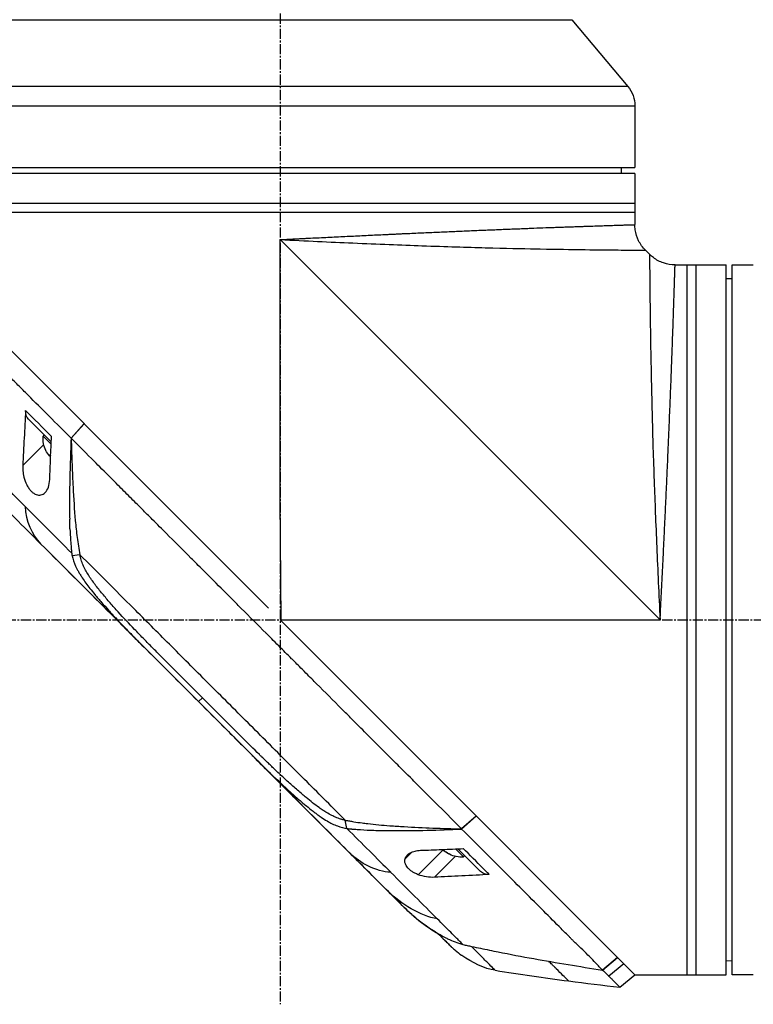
# Model space of a CAD drawing. Header units: millimetres. Extents: x 0 to 5219, y 0 to 2970.
# Tile 57 of 229: x 270 to 392, y 1487 to 1650. Entities that reach past the tile are written whole.
import ezdxf

# ---------------------------------------------------------------- set-up
doc = ezdxf.new("R2010")
doc.units = ezdxf.units.MM
doc.header["$LTSCALE"] = 0.2
doc.linetypes.add('CENTER2', pattern=[1.125, 0.75, -0.125, 0.125, -0.125])
doc.layers.add('02_Center Line', color=1, linetype='CENTER2')

# ---------------------------------------------------------------- blocks, each defined once
blk = doc.blocks.new('Blk$A2R2-4W24V')
for p, q in [((-87.61, 909.46), (-96.93, 898.35)), ((9.41, 909.46), (-87.61, 909.46)), ((-96.93, 898.35), (18.73, 898.35)), ((19.9, 895.14), (-98.1, 895.14)), ((-98.1, 895.14), (-98.1, 884.9)), ((19.9, 884.9), (-98.1, 884.9)), ((-98.1, 883.9), (-98.1, 875.39)), ((-98.1, 883.9), (19.9, 883.9)), ((-95.8, 884.9), (-95.81, 883.9)), ((-98.1, 878.9), (19.9, 878.9)), ((-98.1, 877.4), (19.9, 877.4)), ((-102.3, 809.7), (-39.1, 872.9)), ((-42.18, 872.75), (-42.18, 872.75)), ((-40.6, 872.83), (-40.6, 872.83)), ((-39.1, 829.7), (-39.1, 872.9)), ((-100.54, 870.46), (-99.86, 871.14)), ((-114.3, 868.7), (-117.3, 868.7)), ((-114.3, 750.7), (-114.3, 868.7)), ((-113.3, 750.7), (-113.3, 868.7)), ((-104.79, 868.7), (-113.3, 868.7)), ((-108.3, 750.7), (-108.3, 868.7)), ((-106.8, 750.7), (-106.8, 868.7)), ((-114.3, 866.4), (-113.3, 866.41)), ((-6.48, 842.32), (17.03, 865.83)), ((-1.02, 839.29), (2.74, 843.06)), ((-0.65, 843.57), (-0.65, 843.57)), ((-0.34, 843.89), (-0.34, 843.89)), ((-37.14, 811.66), (-6.5, 842.3)), ((-6.48, 842.32), (-6.5, 842.3)), ((-4.35, 839.89), (-6.5, 842.3)), ((-6.48, 842.32), (-4.33, 839.9)), ((-4.35, 839.89), (-4.33, 839.9)), ((-1.06, 840.19), (-1.06, 840.19)), ((-1.01, 838.89), (0.32, 840.21)), ((0.11, 840.42), (0.32, 840.21)), ((0.22, 838.83), (3.71, 835.34)), ((-0.93, 837.03), (-0.78, 836.88)), ((-0.93, 837.03), (-0.78, 836.89)), ((-0.88, 837.1), (-0.72, 836.95)), ((-0.72, 836.95), (-0.72, 836.95)), ((-8.81, 835.43), (-8.81, 835.43)), ((-39.28, 809.53), (-39.1, 829.7)), ((-1.56, 820.07), (-25.52, 796.11)), ((-5.8, 820.52), (-4.51, 820.32)), ((-9.29, 814.33), (-9.29, 814.33)), ((-10.82, 812.52), (-10.82, 812.52)), ((-39.27, 809.7), (-102.3, 809.7)), ((-61.77, 787.03), (-39.28, 809.52)), ((-39.28, 809.52), (-39.1, 809.7)), ((-39.28, 809.53), (-39.1, 809.7)), ((-39.28, 809.52), (-39.28, 809.53)), ((-12.33, 809.3), (-11.86, 809.77)), ((-15.93, 807.03), (-15.93, 807.03)), ((-25.52, 796.11), (-59.72, 761.9)), ((-26.18, 796.74), (-25.52, 796.11)), ((-25.52, 796.11), (-25.52, 796.11)), ((-32.68, 790.24), (-32.62, 790.3)), ((-69.09, 779.71), (-61.77, 787.03)), ((-88.51, 760.29), (-69.09, 779.71)), ((-69.29, 774.92), (-71.72, 777.08)), ((-71.71, 777.09), (-69.28, 774.94)), ((-50.21, 775.02), (-49.93, 776.39)), ((-69.29, 774.92), (-69.28, 774.94)), ((-68.59, 775.64), (-68.59, 775.64)), ((-72.45, 767.87), (-68.68, 771.63)), ((-69.61, 770.28), (-68.27, 771.62)), ((-66.36, 771.33), (-66.35, 771.32)), ((-66.27, 771.54), (-62.07, 767.34)), ((-60.99, 771.09), (-59.88, 769.98)), ((-69.82, 770.49), (-69.61, 770.28)), ((-68.23, 770.38), (-64.75, 766.9)), ((-59.72, 761.9), (-59.72, 761.9)), ((-95.22, 753.58), (-88.51, 760.29)), ((-60.98, 760.7), (-61.01, 760.72)), ((-89.53, 754.73), (-89.53, 754.73)), ((-67.38, 755.53), (-67.38, 755.53)), ((-114.3, 753), (-113.3, 752.99)), ((-96.61, 752.19), (-95.23, 753.57)), ((-95.22, 753.58), (-95.23, 753.57)), ((-92.72, 751.49), (-95.23, 753.57)), ((-95.22, 753.58), (-92.71, 751.48)), ((-98.1, 750.7), (-96.62, 752.18)), ((-96.27, 752.53), (-93.78, 750.46)), ((-92.72, 751.49), (-92.72, 751.49)), ((-117.3, 750.7), (-114.3, 750.7)), ((-98.1, 750.7), (-113.3, 750.7)), ((-95.61, 748.63), (-98.1, 750.7))]:
    blk.add_line(p, q)
for centre, radius, start, end in [((-93.1, 895.14), 5, 140, 180), ((-4.18, 839.84), 4.52, 333.8415, 4.7607), ((-69.24, 774.78), 4.52, 265.2393, 296.1075)]:
    blk.add_arc(centre, radius, start, end)
for centre, major_axis, ratio, start_param, end_param in [((0.61, 845.18), (2.13, -2.12), 0.723632, 6.280692, 6.957578), ((-4.06, 839.96), (3.03, -3.03), 0.992631, 0.034611, 0.084786), ((-4.07, 839.95), (3.03, -3.03), 0.993432, 0.036966, 0.084786), ((-3.93, 840.09), (3.19, -3.19), 0.121179, 6.044805, 6.202632), ((-3.93, 840.09), (3.19, -3.19), 0.121179, 0.080554, 0.3277), ((-3.93, 840.09), (3.19, -3.19), 0.114426, 0.080554, 0.3277), ((-4.21, 839.81), (3.19, -3.19), 0.993432, 0.080554, 0.099166), ((-4.21, 839.81), (3.19, -3.19), 0.992631, 0.080554, 0.081105), ((-3.93, 840.09), (3.19, -3.19), 0.114426, 6.202081, 6.202632), ((-4.15, 839.87), (3.19, -3.19), 0.992631, 0.080554, 0.3277), ((-4.15, 839.87), (3.19, -3.19), 0.993432, 0.080554, 0.3277), ((-3.16, 840.86), (3.03, -3.03), 0.114426, 6.282033, 6.367971), ((-3.16, 840.85), (3.03, -3.03), 0.121179, 6.279895, 6.284337), ((-3.16, 840.85), (3.03, -3.03), 0.121179, 0.041364, 0.084786), ((-36.42, 788.81), (62.35, 62.35), 0.000017, 5.251204, 5.40296), ((-35.09, 811.38), (-2.1, 2.14), 0.047046, 2.123062, 2.123097), ((-35.33, 786.29), (62.93, 62.93), 0.000051, 1.192389, 1.260494), ((-16, 805.61), (62.48, 62.48), 0.000096, 1.878262, 1.948843), ((-20.21, 805), (60.21, 60.19), 0.000118, 2.092388, 2.238245), ((-69.27, 774.75), (3.19, -3.19), 0.990844, 5.966202, 6.202632), ((-69.2, 774.82), (3.19, -3.19), 0.990844, 5.955485, 6.202632), ((-69.49, 774.53), (3.19, -3.19), 0.135011, 0.080554, 0.240547), ((-70.25, 773.77), (3.03, -3.03), 0.135011, 6.237013, 6.367971), ((-74.57, 770), (2.12, -2.13), 0.723628, 5.609776, 6.285676), ((222.52, 1044.18), (290.94, 290.97), 0.00001, 3.386632, 3.42138), ((-73.95, 781.13), (10.42, 25.63), 0.82656, 4.179952, 4.245343)]:
    blk.add_ellipse(centre, major_axis=major_axis, ratio=ratio, start_param=start_param, end_param=end_param)
for points, knots in [([(-99.86, 871.14), (-99.4, 871.6), (-99.01, 872.14), (-98.44, 873.29), (-98.25, 873.92), (-98.12, 874.83), (-98.1, 875.11), (-98.1, 875.39)], [0, 0, 0, 0, 0.1945418, 0.1945418, 0.385603, 0.385603, 0.4694914, 0.4694914, 0.4694914, 0.4694914]), ([(-39.1, 872.9), (-39.11, 872.9), (-39.14, 872.9), (-39.21, 872.91), (-39.31, 872.91), (-39.46, 872.92), (-39.65, 872.93), (-39.89, 872.94), (-40.19, 872.95), (-40.68, 872.98), (-41.28, 873.01), (-42.01, 873.04), (-42.73, 873.08), (-43.69, 873.13), (-44.89, 873.19), (-46.32, 873.26), (-47.75, 873.33), (-49.17, 873.4), (-51.06, 873.49), (-52.94, 873.58), (-54.8, 873.67), (-55.96, 873.72), (-56.88, 873.77), (-57.57, 873.8), (-58.26, 873.83), (-58.95, 873.87), (-59.64, 873.9), (-60.55, 873.94), (-61.67, 873.99), (-63, 874.05), (-64.75, 874.13), (-66.9, 874.22), (-68.98, 874.31), (-70.62, 874.38), (-71.83, 874.44), (-73.02, 874.49), (-74.2, 874.53), (-75.17, 874.57), (-75.93, 874.6), (-76.69, 874.63), (-77.62, 874.67), (-78.7, 874.71), (-79.76, 874.75), (-81.14, 874.81), (-82.8, 874.87), (-84.37, 874.93), (-85.57, 874.97), (-86.45, 875), (-87.3, 875.03), (-88.12, 875.06), (-88.78, 875.08), (-89.3, 875.1), (-89.81, 875.12), (-90.42, 875.14), (-91.35, 875.17), (-92.44, 875.21), (-93.61, 875.24), (-94.65, 875.28), (-95.41, 875.3), (-95.95, 875.32), (-96.26, 875.33), (-96.49, 875.34), (-96.65, 875.34), (-96.81, 875.35), (-97.01, 875.35), (-97.23, 875.36), (-97.54, 875.37), (-97.78, 875.38), (-97.94, 875.38), (-98.03, 875.38), (-98.08, 875.38), (-98.1, 875.39), (-98.1, 875.39), (-98.1, 875.39), (-98.1, 875.39)], [-0.0000644, -0.0000644, -0.0000644, -0.0000644, -0.0000148, 0.0000348, 0.000134, 0.0003324, 0.0005308, 0.0007292, 0.001126, 0.0015228, 0.0023163, 0.0031099, 0.0039035, 0.0046971, 0.0062842, 0.0078714, 0.0094585, 0.0110457, 0.0126328, 0.0158071, 0.0173942, 0.0189814, 0.019775, 0.0205685, 0.0213621, 0.0221557, 0.0229493, 0.0237428, 0.02533, 0.0269171, 0.0285043, 0.0316786, 0.0348529, 0.03644, 0.0380272, 0.0396143, 0.0412015, 0.0427886, 0.0435822, 0.0443758, 0.0459629, 0.04755, 0.0491372, 0.0507243, 0.0538986, 0.0570729, 0.0586601, 0.0602472, 0.0618344, 0.0634215, 0.0650087, 0.0658022, 0.0665958, 0.068183, 0.0697701, 0.0729444, 0.0761187, 0.079293, 0.0824673, 0.0840544, 0.0856416, 0.0864352, 0.0872287, 0.0880223, 0.0888159, 0.090403, 0.0919902, 0.0951645, 0.0967516, 0.0983388, 0.0999259, 0.1007195, 0.1015131, 0.1015159, 0.1015159, 0.1015159, 0.1015159]), ([(-39.1, 872.9), (-43.37, 872.69), (-47.41, 872.51), (-51.17, 872.34), (-55.38, 872.16), (-59.23, 872.01), (-62.69, 871.89), (-66.71, 871.74), (-70.2, 871.64), (-73.22, 871.56), (-76.57, 871.47), (-79.33, 871.41), (-81.61, 871.37), (-81.87, 871.37), (-82.12, 871.36), (-82.36, 871.36), (-85.21, 871.3), (-87.47, 871.27), (-89.29, 871.25), (-89.47, 871.25), (-89.64, 871.24), (-89.82, 871.24), (-92.04, 871.21), (-93.74, 871.19), (-95.06, 871.18), (-95.15, 871.18), (-95.24, 871.18), (-95.33, 871.18), (-95.99, 871.17), (-96.59, 871.17), (-97.13, 871.16), (-97.48, 871.16), (-98.07, 871.16), (-98.64, 871.15), (-98.67, 871.15), (-98.69, 871.15), (-98.72, 871.15), (-99.19, 871.15), (-99.42, 871.15), (-99.55, 871.14), (-99.77, 871.14), (-99.86, 871.14), (-99.86, 871.14), (-99.86, 871.14), (-99.86, 871.14), (-99.86, 871.14)], [0, 0, 0, 0, 0.0513847, 0.0513847, 0.0513847, 0.1089687, 0.1089687, 0.1089687, 0.1757473, 0.1757473, 0.1757473, 0.25, 0.25, 0.25, 0.2549863, 0.2549863, 0.2549863, 0.3125, 0.3125, 0.3125, 0.3170092, 0.3170092, 0.3170092, 0.375, 0.375, 0.375, 0.3786541, 0.3786541, 0.3786541, 0.40625, 0.40625, 0.40625, 0.4375, 0.4375, 0.4375, 0.4390424, 0.4390424, 0.4390424, 0.46875, 0.46875, 0.46875, 0.5, 0.5, 0.5, 0.5000148, 0.5000148, 0.5000148, 0.5000148]), ([(-104.79, 868.7), (-104.14, 868.7), (-103.48, 868.81), (-102.26, 869.22), (-101.68, 869.52), (-100.95, 870.08), (-100.74, 870.26), (-100.54, 870.46)], [0, 0, 0, 0, 0.1945418, 0.1945418, 0.385603, 0.385603, 0.4694914, 0.4694914, 0.4694914, 0.4694914]), ([(-100.54, 870.46), (-100.54, 870.46), (-100.54, 870.37), (-100.54, 870.16), (-100.55, 870.02), (-100.55, 869.79), (-100.55, 869.32), (-100.55, 869.3), (-100.55, 869.28), (-100.55, 869.27), (-100.56, 868.69), (-100.56, 868.1), (-100.56, 867.79), (-100.57, 867.23), (-100.57, 866.61), (-100.58, 865.93), (-100.58, 865.87), (-100.58, 865.81), (-100.58, 865.76), (-100.59, 864.42), (-100.61, 862.68), (-100.64, 860.42), (-100.64, 860.3), (-100.64, 860.18), (-100.65, 860.06), (-100.67, 858.22), (-100.7, 855.9), (-100.76, 852.96), (-100.76, 852.8), (-100.76, 852.63), (-100.77, 852.46), (-100.81, 850.15), (-100.87, 847.32), (-100.96, 843.82), (-101.03, 840.82), (-101.14, 837.32), (-101.28, 833.3), (-101.29, 833.1), (-101.3, 832.91), (-101.3, 832.71), (-101.42, 829.37), (-101.57, 825.72), (-101.74, 821.77), (-101.9, 817.99), (-102.09, 813.94), (-102.3, 809.7)], [0.5000431, 0.5000431, 0.5000431, 0.5000431, 0.53125, 0.53125, 0.53125, 0.5614637, 0.5614637, 0.5614637, 0.5625, 0.5625, 0.5625, 0.59375, 0.59375, 0.59375, 0.6225557, 0.6225557, 0.6225557, 0.625, 0.625, 0.625, 0.6844623, 0.6844623, 0.6844623, 0.6875, 0.6875, 0.6875, 0.7466289, 0.7466289, 0.7466289, 0.75, 0.75, 0.75, 0.8157706, 0.8157706, 0.8157706, 0.8722986, 0.8722986, 0.8722986, 0.875, 0.875, 0.875, 0.9388377, 0.9388377, 0.9388377, 1, 1, 1, 1]), ([(-117.3, 868.7), (-117.36, 868.7), (-117.41, 868.7), (-117.47, 868.7), (-117.52, 868.7), (-117.57, 868.7), (-117.61, 868.7), (-117.66, 868.7), (-117.69, 868.7), (-117.72, 868.7), (-117.75, 868.7), (-117.78, 868.7), (-117.79, 868.7), (-117.8, 868.7), (-117.8, 868.7), (-117.8, 868.7), (-117.8, 868.7), (-117.8, 868.7), (-117.8, 868.7)], [0, 0, 0, 0, 0.1074676, 0.1074676, 0.1074676, 0.2149351, 0.2149351, 0.2149351, 0.3224051, 0.3224051, 0.3224051, 0.4298767, 0.4298767, 0.4298767, 0.5, 0.5, 0.5, 0.5001155, 0.5001155, 0.5001155, 0.5001155]), ([(-102.3, 809.7), (-102.31, 809.82), (-102.31, 809.94), (-102.32, 810.06), (-102.32, 810.19), (-102.33, 810.31), (-102.34, 810.43), (-102.35, 810.67), (-102.36, 810.91), (-102.37, 811.16), (-102.39, 811.64), (-102.42, 812.12), (-102.44, 812.61), (-102.47, 813.09), (-102.49, 813.57), (-102.51, 814.05), (-102.54, 814.53), (-102.56, 815.01), (-102.59, 815.49), (-102.63, 816.45), (-102.68, 817.4), (-102.73, 818.35), (-102.78, 819.3), (-102.82, 820.24), (-102.87, 821.19), (-102.91, 822.13), (-102.96, 823.06), (-103, 824), (-103.05, 824.93), (-103.09, 825.86), (-103.14, 826.79), (-103.16, 827.25), (-103.18, 827.71), (-103.2, 828.17), (-103.22, 828.63), (-103.24, 829.09), (-103.27, 829.55), (-103.31, 830.47), (-103.35, 831.37), (-103.39, 832.26), (-103.43, 833.16), (-103.47, 834.04), (-103.51, 834.91), (-103.55, 835.78), (-103.59, 836.64), (-103.62, 837.48), (-103.66, 838.33), (-103.7, 839.16), (-103.73, 839.99), (-103.77, 840.81), (-103.8, 841.63), (-103.84, 842.43), (-103.87, 843.23), (-103.9, 844.02), (-103.93, 844.8), (-103.95, 845.19), (-103.96, 845.57), (-103.98, 845.95), (-104, 846.34), (-104.01, 846.72), (-104.03, 847.09), (-104.06, 847.85), (-104.08, 848.58), (-104.11, 849.3), (-104.14, 850.01), (-104.17, 850.71), (-104.19, 851.39), (-104.22, 852.07), (-104.24, 852.74), (-104.27, 853.38), (-104.29, 854.03), (-104.31, 854.65), (-104.34, 855.26), (-104.36, 855.88), (-104.38, 856.47), (-104.4, 857.04), (-104.42, 857.62), (-104.44, 858.18), (-104.46, 858.72), (-104.47, 858.99), (-104.48, 859.25), (-104.49, 859.51), (-104.5, 859.77), (-104.5, 860.03), (-104.51, 860.28), (-104.53, 860.78), (-104.55, 861.26), (-104.56, 861.71), (-104.58, 862.17), (-104.59, 862.6), (-104.6, 863.01), (-104.62, 863.43), (-104.63, 863.82), (-104.64, 864.18), (-104.65, 864.55), (-104.67, 864.9), (-104.68, 865.22), (-104.69, 865.55), (-104.7, 865.85), (-104.71, 866.13), (-104.71, 866.42), (-104.72, 866.68), (-104.73, 866.91), (-104.74, 867.15), (-104.74, 867.36), (-104.75, 867.56), (-104.76, 867.75), (-104.76, 867.91), (-104.77, 868.06), (-104.77, 868.2), (-104.77, 868.32), (-104.78, 868.41), (-104.78, 868.51), (-104.78, 868.58), (-104.78, 868.63), (-104.78, 868.65), (-104.78, 868.67), (-104.78, 868.68), (-104.79, 868.69), (-104.79, 868.7), (-104.79, 868.7), (-104.79, 868.7), (-104.79, 868.7), (-104.79, 868.7)], [-0.00006369, -0.00006369, -0.00006369, -0.00006369, 0.00029651, 0.00029651, 0.00029651, 0.00065671, 0.00065671, 0.00065671, 0.00137712, 0.00137712, 0.00137712, 0.00281792, 0.00281792, 0.00281792, 0.00425873, 0.00425873, 0.00425873, 0.00569954, 0.00569954, 0.00569954, 0.00858115, 0.00858115, 0.00858115, 0.01146277, 0.01146277, 0.01146277, 0.01434438, 0.01434438, 0.01434438, 0.017226, 0.017226, 0.017226, 0.0186668, 0.0186668, 0.0186668, 0.02010761, 0.02010761, 0.02010761, 0.02298922, 0.02298922, 0.02298922, 0.02587084, 0.02587084, 0.02587084, 0.02875245, 0.02875245, 0.02875245, 0.03163407, 0.03163407, 0.03163407, 0.03451568, 0.03451568, 0.03451568, 0.0373973, 0.0373973, 0.0373973, 0.0388381, 0.0388381, 0.0388381, 0.04027891, 0.04027891, 0.04027891, 0.04316053, 0.04316053, 0.04316053, 0.04604214, 0.04604214, 0.04604214, 0.04892569, 0.04892569, 0.04892569, 0.05180537, 0.05180537, 0.05180537, 0.05468698, 0.05468698, 0.05468698, 0.0575686, 0.0575686, 0.0575686, 0.0590094, 0.0590094, 0.0590094, 0.06045021, 0.06045021, 0.06045021, 0.06333183, 0.06333183, 0.06333183, 0.06621344, 0.06621344, 0.06621344, 0.06909505, 0.06909505, 0.06909505, 0.07197667, 0.07197667, 0.07197667, 0.07485819, 0.07485819, 0.07485819, 0.0777399, 0.0777399, 0.0777399, 0.08062151, 0.08062151, 0.08062151, 0.08350313, 0.08350313, 0.08350313, 0.08638474, 0.08638474, 0.08638474, 0.08926636, 0.08926636, 0.08926636, 0.09070485, 0.09070485, 0.09070485, 0.09214797, 0.09214797, 0.09214797, 0.09214861, 0.09214861, 0.09214861, 0.09214861]), ([(-4.33, 839.9), (-1.86, 842.36), (0.53, 844.75), (2.82, 847.04), (3.39, 847.61), (3.95, 848.18), (4.51, 848.73), (5.07, 849.29), (5.62, 849.84), (6.17, 850.38), (6.44, 850.65), (6.71, 850.92), (6.97, 851.19), (7.24, 851.45), (7.51, 851.71), (7.77, 851.98), (8.04, 852.24), (8.3, 852.5), (8.55, 852.76), (8.81, 853.02), (9.06, 853.28), (9.32, 853.53), (9.82, 854.04), (10.33, 854.53), (10.82, 855.02), (11.3, 855.5), (11.78, 855.98), (12.25, 856.44), (12.71, 856.91), (13.17, 857.36), (13.61, 857.8), (14.05, 858.24), (14.48, 858.67), (14.89, 859.08), (15.72, 859.91), (16.49, 860.69), (17.2, 861.39), (17.91, 862.1), (18.55, 862.76), (19.12, 863.33)], [0, 0, 0, 0, 0.25, 0.25, 0.25, 0.3125, 0.3125, 0.3125, 0.375, 0.375, 0.375, 0.40625, 0.40625, 0.40625, 0.4375, 0.4375, 0.4375, 0.46875, 0.46875, 0.46875, 0.5, 0.5, 0.5, 0.5625, 0.5625, 0.5625, 0.625, 0.625, 0.625, 0.6875, 0.6875, 0.6875, 0.75, 0.75, 0.75, 0.875, 0.875, 0.875, 1, 1, 1, 1]), ([(3.24, 844.49), (3.32, 842.97), (3.4, 841.44), (3.56, 838.37), (3.64, 836.85), (3.71, 835.34)], [0.000001, 0.000001, 0.000001, 0.000001, 0.550472, 0.550472, 1.110624, 1.110624, 1.110624, 1.110624]), ([(-69.28, 774.94), (-68.12, 776.11), (-66.84, 777.39), (-65.45, 778.78), (-64.33, 779.91), (-63.02, 781.21), (-61.51, 782.72), (-61.33, 782.9), (-60.95, 783.28), (-60.36, 783.87), (-60.11, 784.11), (-59.83, 784.4), (-59.51, 784.71), (-58.69, 785.54), (-58.01, 786.21), (-57.5, 786.72), (-56.43, 787.78), (-55.08, 789.14), (-53.43, 790.79), (-52.63, 791.59), (-51.83, 792.39), (-51.04, 793.18), (-50.46, 793.76), (-49.89, 794.34), (-49.31, 794.91), (-47.94, 796.29), (-46.55, 797.68), (-45.17, 799.06), (-44.67, 799.57), (-44.07, 800.16), (-43.38, 800.85), (-42.57, 801.67), (-41.95, 802.28), (-41.54, 802.7), (-41.28, 802.96), (-41.1, 803.14), (-41, 803.24), (-40.3, 803.93), (-39.61, 804.63), (-38.91, 805.33), (-37.98, 806.27), (-37.28, 806.96), (-36.82, 807.42), (-36.8, 807.44), (-36.78, 807.47), (-36.76, 807.49), (-35.39, 808.86), (-34.02, 810.22), (-32.64, 811.6), (-32.41, 811.83), (-32.19, 812.05), (-31.97, 812.28), (-30.68, 813.56), (-29.51, 814.74), (-28.47, 815.77), (-28.19, 816.05), (-27.73, 816.51), (-27.07, 817.17), (-26.86, 817.38), (-26.63, 817.6), (-26.39, 817.85), (-25.52, 818.71), (-24.83, 819.4), (-24.32, 819.92), (-22.79, 821.44), (-21.42, 822.81), (-20.2, 824.03), (-19.46, 824.76), (-18.67, 825.55), (-17.83, 826.39), (-17.28, 826.94), (-16.71, 827.51), (-16.13, 828.1), (-15.45, 828.77), (-14.78, 829.45), (-14.11, 830.11), (-13.44, 830.78), (-12.78, 831.45), (-12.12, 832.11), (-11.72, 832.51), (-11.33, 832.9), (-10.97, 833.27), (-9.89, 834.34), (-8.97, 835.27), (-8.18, 836.05), (-6.95, 837.29), (-5.66, 838.57), (-4.35, 839.89)], [-1, -1, -1, -1, -0.9375, -0.9375, -0.9375, -0.875, -0.875, -0.875, -0.8528979, -0.8528979, -0.8528979, -0.84375, -0.84375, -0.84375, -0.8125, -0.8125, -0.8125, -0.75, -0.75, -0.75, -0.7138981, -0.7138981, -0.7138981, -0.6875, -0.6875, -0.6875, -0.625, -0.625, -0.625, -0.5982143, -0.5982143, -0.5982143, -0.5763525, -0.5763525, -0.5763525, -0.5625, -0.5625, -0.5625, -0.53125, -0.53125, -0.53125, -0.5, -0.5, -0.5, -0.4990096, -0.4990096, -0.4990096, -0.4375, -0.4375, -0.4375, -0.4283694, -0.4283694, -0.4283694, -0.375, -0.375, -0.375, -0.3512462, -0.3512462, -0.3512462, -0.34375, -0.34375, -0.34375, -0.3125, -0.3125, -0.3125, -0.25, -0.25, -0.25, -0.2121786, -0.2121786, -0.2121786, -0.1875, -0.1875, -0.1875, -0.15625, -0.15625, -0.15625, -0.125, -0.125, -0.125, -0.1091039, -0.1091039, -0.1091039, -0.0625, -0.0625, -0.0625, 0, 0, 0, 0]), ([(-4.35, 839.89), (-4.35, 839.69), (-4.36, 839.49), (-4.39, 838.03), (-4.43, 836.77), (-4.53, 834.27), (-4.58, 833), (-4.74, 829.96), (-4.87, 827.94), (-5.11, 825.27), (-5.21, 824.33), (-5.4, 822.91), (-5.47, 822.44), (-5.63, 821.46), (-5.72, 821), (-5.8, 820.52)], [-2.140307, -2.140307, -2.140307, -2.140307, -2.071245, -2.071245, -1.648117, -1.648117, -1.228346, -1.228346, -0.636843, -0.636843, -0.321811, -0.321811, -0.164589, -0.164589, 0, 0, 0, 0]), ([(-4.33, 839.9), (-4.27, 838.38), (-4.21, 836.86), (-4.17, 835.34), (-4.12, 833.7), (-4.09, 832.06), (-4.07, 830.41), (-4.07, 829.59), (-4.06, 828.76), (-4.07, 827.93), (-4.07, 827.43), (-4.08, 826.92), (-4.09, 826.42)], [-1, -1, -1, -1, -0.7573218, -0.7573218, -0.7573218, -0.4967513, -0.4967513, -0.4967513, -0.3664661, -0.3664661, -0.3664661, -0.2872955, -0.2872955, -0.2872955, -0.2872955]), ([(-0.77, 833.03), (-0.82, 834.23), (-0.86, 835.41), (-0.96, 837.8), (-1.01, 839), (-1.06, 840.19)], [0.000001, 0.000001, 0.000001, 0.000001, 0.4368792, 0.4368792, 0.8702118, 0.8702118, 0.8702118, 0.8702118]), ([(3.3, 828.52), (4.39, 829.62), (5.47, 830.7), (6.51, 831.74), (6.77, 832), (7.03, 832.26), (7.29, 832.52), (7.55, 832.78), (7.8, 833.03), (8.06, 833.29), (8.56, 833.79), (9.06, 834.29), (9.55, 834.78), (9.79, 835.02), (10.03, 835.26), (10.27, 835.5), (10.39, 835.62), (10.51, 835.74), (10.63, 835.86), (10.75, 835.98), (10.87, 836.1), (10.98, 836.21), (11.22, 836.45), (11.45, 836.68), (11.67, 836.9), (11.9, 837.13), (12.13, 837.36), (12.35, 837.58), (12.57, 837.8), (12.79, 838.02), (13.01, 838.24), (13.22, 838.45), (13.44, 838.67), (13.65, 838.88), (14.06, 839.29), (14.47, 839.7), (14.86, 840.09)], [-1, -1, -1, -1, -0.75, -0.75, -0.75, -0.6875, -0.6875, -0.6875, -0.625, -0.625, -0.625, -0.5, -0.5, -0.5, -0.4375, -0.4375, -0.4375, -0.40625, -0.40625, -0.40625, -0.375, -0.375, -0.375, -0.3125, -0.3125, -0.3125, -0.25, -0.25, -0.25, -0.1875, -0.1875, -0.1875, -0.125, -0.125, -0.125, 0, 0, 0, 0]), ([(3.71, 835.34), (3.72, 835.06), (3.72, 834.76), (3.66, 834.12), (3.6, 833.77), (3.4, 832.99), (3.25, 832.55), (2.94, 831.93), (2.82, 831.73), (2.59, 831.41), (2.49, 831.28), (2.26, 831.03), (2.14, 830.92), (1.85, 830.69), (1.67, 830.59), (1.2, 830.41), (0.93, 830.4), (0.42, 830.52), (0.18, 830.66), (-0.24, 831.09), (-0.42, 831.39), (-0.68, 832.13), (-0.76, 832.56), (-0.77, 833.03)], [-1.233507, -1.233507, -1.233507, -1.233507, -1.130725, -1.130725, -1.019151, -1.019151, -0.880702, -0.880702, -0.809203, -0.809203, -0.755026, -0.755026, -0.69834, -0.69834, -0.615166, -0.615166, -0.479801, -0.479801, -0.336168, -0.336168, -0.170407, -0.170407, -0.000001, -0.000001, -0.000001, -0.000001]), ([(-4.14, 824.82), (-4.13, 825.03), (-4.12, 825.23), (-4.12, 825.43), (-4.11, 825.45), (-4.11, 825.47), (-4.11, 825.49), (-4.11, 825.57), (-4.11, 825.65), (-4.11, 825.72), (-4.1, 825.96), (-4.09, 826.19), (-4.09, 826.42)], [0.00589664, 0.00589664, 0.00589664, 0.00589664, 0.006613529, 0.006613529, 0.006613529, 0.006685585, 0.006685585, 0.006685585, 0.006959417, 0.006959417, 0.006959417, 0.00777951, 0.00777951, 0.00777951, 0.00777951]), ([(-4.14, 824.82), (-4.16, 824.18), (-4.19, 823.54), (-4.24, 822.9), (-4.27, 822.47), (-4.3, 822.04), (-4.34, 821.61), (-4.36, 821.4), (-4.38, 821.18), (-4.41, 820.97), (-4.41, 820.91), (-4.42, 820.86), (-4.43, 820.8)], [-0.2047521, -0.2047521, -0.2047521, -0.2047521, -0.1058955, -0.1058955, -0.1058955, -0.0407529, -0.0407529, -0.0407529, -0.0081816, -0.0081816, -0.0081816, 0, 0, 0, 0]), ([(-49.93, 776.39), (-47.84, 778.48), (-45.72, 780.6), (-43.57, 782.75), (-41.42, 784.9), (-39.25, 787.07), (-37.06, 789.26), (-34.87, 791.45), (-32.67, 793.65), (-30.46, 795.86), (-29.36, 796.96), (-28.26, 798.06), (-27.15, 799.17), (-26.04, 800.28), (-24.92, 801.4), (-23.84, 802.48), (-22.76, 803.56), (-21.72, 804.6), (-20.67, 805.64), (-18.68, 807.64), (-16.67, 809.65), (-14.7, 811.62), (-13.19, 813.13), (-11.69, 814.63), (-10.2, 816.12), (-8.72, 817.6), (-7.25, 819.07), (-5.8, 820.52)], [0, 0, 0, 0, 0.1448174, 0.1448174, 0.1448174, 0.2896349, 0.2896349, 0.2896349, 0.4344523, 0.4344523, 0.4344523, 0.506861, 0.506861, 0.506861, 0.5792697, 0.5792697, 0.5792697, 0.6516784, 0.6516784, 0.6516784, 0.7896349, 0.7896349, 0.7896349, 0.8948175, 0.8948175, 0.8948175, 1, 1, 1, 1]), ([(-19.1, 803.82), (-18.63, 804.29), (-18.16, 804.76), (-17.69, 805.24), (-17.45, 805.47), (-17.22, 805.71), (-16.99, 805.95), (-16.75, 806.19), (-16.52, 806.42), (-16.29, 806.66), (-15.82, 807.14), (-15.36, 807.62), (-14.9, 808.1), (-13.97, 809.06), (-13.06, 810.03), (-12.16, 811.02), (-11.72, 811.51), (-11.27, 812), (-10.84, 812.5), (-10.4, 813.01), (-9.97, 813.51), (-9.55, 814.02), (-9.13, 814.53), (-8.71, 815.04), (-8.32, 815.57), (-8.12, 815.83), (-7.93, 816.09), (-7.74, 816.36), (-7.56, 816.62), (-7.38, 816.89), (-7.21, 817.16), (-6.87, 817.7), (-6.57, 818.25), (-6.32, 818.81), (-6.2, 819.09), (-6.09, 819.37), (-6, 819.66), (-5.95, 819.8), (-5.91, 819.94), (-5.88, 820.09), (-5.84, 820.23), (-5.81, 820.38), (-5.8, 820.52)], [-0.9836552, -0.9836552, -0.9836552, -0.9836552, -0.8942433, -0.8942433, -0.8942433, -0.8495311, -0.8495311, -0.8495311, -0.8048189, -0.8048189, -0.8048189, -0.7153946, -0.7153946, -0.7153946, -0.5365459, -0.5365459, -0.5365459, -0.4471216, -0.4471216, -0.4471216, -0.3576972, -0.3576972, -0.3576972, -0.2682729, -0.2682729, -0.2682729, -0.2235607, -0.2235607, -0.2235607, -0.1788486, -0.1788486, -0.1788486, -0.0894242, -0.0894242, -0.0894242, -0.0447121, -0.0447121, -0.0447121, -0.022356, -0.022356, -0.022356, 0, 0, 0, 0]), ([(-4.51, 820.32), (-4.6, 819.83), (-4.78, 819.27), (-5.15, 818.47), (-5.22, 818.33), (-5.37, 818.03), (-5.46, 817.87), (-5.64, 817.55), (-5.74, 817.38), (-5.95, 817.04), (-6.06, 816.87), (-6.57, 816.1), (-7, 815.52), (-7.72, 814.59), (-8, 814.26), (-8.63, 813.49), (-9.02, 813.03), (-9.78, 812.17), (-10.15, 811.74), (-10.94, 810.87), (-11.34, 810.44), (-12.17, 809.56), (-12.59, 809.11), (-13.25, 808.43), (-13.48, 808.19), (-13.94, 807.71), (-14.18, 807.46), (-14.95, 806.68), (-15.47, 806.15), (-15.99, 805.63), (-16.06, 805.56), (-16.12, 805.51)], [0, 0, 0, 0, 0.166642, 0.166642, 0.202724, 0.202724, 0.243109, 0.243109, 0.287119, 0.287119, 0.331501, 0.331501, 0.492861, 0.492861, 0.584529, 0.584529, 0.704765, 0.704765, 0.820318, 0.820318, 0.936351, 0.936351, 1.057692, 1.057692, 1.122476, 1.122476, 1.189603, 1.189603, 1.342252, 1.342252, 1.371829, 1.371829, 1.371829, 1.371829]), ([(-4.43, 820.8), (-4.43, 820.75), (-4.44, 820.69), (-4.45, 820.64), (-4.47, 820.53), (-4.48, 820.42), (-4.51, 820.32)], [-1, -1, -1, -1, -0.667725, -0.667725, -0.667725, 0, 0, 0, 0]), ([(-16.12, 805.51), (-16.98, 804.64), (-18.58, 803.05), (-22.38, 799.24), (-23.95, 797.68), (-25.52, 796.11)], [-1.613582, -1.613582, -1.613582, -1.613582, -0.664785, -0.664785, 0, 0, 0, 0]), ([(-16.11, 805.51), (-16.05, 805.57), (-15.99, 805.63), (-15.93, 805.69), (-15.75, 805.87), (-15.56, 806.06), (-15.37, 806.25)], [-0.99993686, -0.99993686, -0.99993686, -0.99993686, -0.98725245, -0.98725245, -0.98725245, -0.94780834, -0.94780834, -0.94780834, -0.94780834]), ([(-25.52, 796.11), (-27.08, 794.54), (-28.65, 792.97), (-30.61, 791.02), (-31, 790.62), (-32.02, 789.6), (-32.57, 789.05), (-33.45, 788.18), (-33.74, 787.88), (-34.19, 787.43), (-34.33, 787.29), (-34.62, 787), (-34.77, 786.86), (-34.91, 786.71)], [-1.142804, -1.142804, -1.142804, -1.142804, -0.592912, -0.592912, -0.45543, -0.45543, -0.23364, -0.23364, -0.121763, -0.121763, -0.062324, -0.062324, -0.00003, -0.00003, -0.00003, -0.00003]), ([(-49.93, 776.39), (-49.84, 776.41), (-49.74, 776.42), (-49.56, 776.46), (-49.46, 776.49), (-49.3, 776.53), (-49.23, 776.55), (-48.88, 776.66), (-48.6, 776.77), (-48.11, 776.98), (-47.9, 777.07), (-47.4, 777.33), (-47.1, 777.5), (-46.72, 777.73), (-46.63, 777.78), (-46.34, 777.96), (-46.14, 778.1), (-45.82, 778.32), (-45.7, 778.4), (-44.86, 779), (-44.14, 779.57), (-43.21, 780.34), (-43, 780.52), (-42.26, 781.14), (-41.75, 781.59), (-40.72, 782.5), (-40.22, 782.96), (-39.19, 783.9), (-38.67, 784.39), (-37.95, 785.07), (-37.75, 785.27), (-37.37, 785.63), (-37.18, 785.81), (-36.57, 786.39), (-36.24, 786.72), (-35.89, 787.06), (-35.77, 787.18), (-34.73, 788.19), (-33.56, 789.36), (-32.68, 790.24)], [-1.416337, -1.416337, -1.416337, -1.416337, -1.398932, -1.398932, -1.380652, -1.380652, -1.367794, -1.367794, -1.313038, -1.313038, -1.272781, -1.272781, -1.213268, -1.213268, -1.196077, -1.196077, -1.154545, -1.154545, -1.130465, -1.130465, -0.980623, -0.980623, -0.935487, -0.935487, -0.825371, -0.825371, -0.71547, -0.71547, -0.6014, -0.6014, -0.556109, -0.556109, -0.516092, -0.516092, -0.424444, -0.424444, -0.373187, -0.373187, 0, 0, 0, 0]), ([(-50.72, 770.9), (-48.23, 773.4), (-45.64, 775.99), (-42.99, 778.63), (-40.35, 781.28), (-37.64, 783.98), (-34.91, 786.71)], [0, 0, 0, 0, 0.5000002, 0.5000002, 0.5000002, 0.9999991, 0.9999991, 0.9999991, 0.9999991]), ([(-34.91, 786.71), (-36.57, 785.05), (-38.25, 783.41), (-40.2, 781.62), (-40.43, 781.41), (-41.08, 780.82), (-41.51, 780.44), (-42.16, 779.87), (-42.36, 779.69), (-42.78, 779.33), (-42.99, 779.15), (-43.56, 778.68), (-43.91, 778.4), (-44.48, 777.95), (-44.69, 777.79), (-45.06, 777.51), (-45.22, 777.39), (-45.56, 777.15), (-45.73, 777.03), (-46.23, 776.69), (-46.57, 776.47), (-47.48, 775.94), (-48.04, 775.65), (-49.14, 775.24), (-49.77, 775.08), (-50.21, 775.02)], [0, 0, 0, 0, 0.704884, 0.704884, 0.798881, 0.798881, 0.96881, 0.96881, 1.049234, 1.049234, 1.129494, 1.129494, 1.263271, 1.263271, 1.33961, 1.33961, 1.39992, 1.39992, 1.461242, 1.461242, 1.58275, 1.58275, 1.779675, 1.779675, 1.957146, 1.957146, 1.957146, 1.957146]), ([(-49.93, 776.39), (-50.16, 776.35), (-50.4, 776.31), (-50.86, 776.23), (-51.08, 776.19), (-51.8, 776.07), (-52.27, 776), (-53.05, 775.9), (-53.35, 775.86), (-54.89, 775.68), (-56.11, 775.57), (-58.13, 775.43), (-58.93, 775.37), (-62.89, 775.13), (-66.13, 775.02), (-69.28, 774.94)], [-2.328232, -2.328232, -2.328232, -2.328232, -2.236921, -2.236921, -2.146631, -2.146631, -1.979175, -1.979175, -1.86867, -1.86867, -1.427637, -1.427637, -1.135586, -1.135586, -0.000019, -0.000019, -0.000019, -0.000019]), ([(-92.71, 751.48), (-92.64, 751.55), (-92.57, 751.63), (-92.51, 751.71), (-92.47, 751.74), (-92.44, 751.78), (-92.4, 751.82), (-92.37, 751.86), (-92.33, 751.89), (-92.29, 751.93), (-92.14, 752.09), (-91.99, 752.24), (-91.83, 752.41), (-91.52, 752.73), (-91.19, 753.08), (-90.84, 753.44), (-90.49, 753.8), (-90.11, 754.17), (-89.72, 754.55), (-89.33, 754.93), (-88.92, 755.32), (-88.5, 755.72), (-88.29, 755.93), (-88.07, 756.14), (-87.86, 756.35), (-87.75, 756.45), (-87.64, 756.56), (-87.53, 756.67), (-87.42, 756.78), (-87.31, 756.89), (-87.2, 757), (-86.76, 757.45), (-86.31, 757.9), (-85.85, 758.37), (-84.92, 759.3), (-83.94, 760.28), (-82.93, 761.29), (-80.9, 763.32), (-78.72, 765.5), (-76.43, 767.79), (-75.29, 768.93), (-74.12, 770.1), (-72.93, 771.29), (-71.74, 772.48), (-70.53, 773.7), (-69.29, 774.92)], [0, 0, 0, 0, 0.015625, 0.015625, 0.015625, 0.023438, 0.023438, 0.023438, 0.03125, 0.03125, 0.03125, 0.0625, 0.0625, 0.0625, 0.125, 0.125, 0.125, 0.1875, 0.1875, 0.1875, 0.25, 0.25, 0.25, 0.28125, 0.28125, 0.28125, 0.296875, 0.296875, 0.296875, 0.3125, 0.3125, 0.3125, 0.375, 0.375, 0.375, 0.5, 0.5, 0.5, 0.75, 0.75, 0.75, 0.875, 0.875, 0.875, 1, 1, 1, 1]), ([(-50.21, 775.02), (-50.3, 775.01), (-50.47, 774.99), (-50.53, 774.98), (-50.54, 774.98), (-50.7, 774.96), (-50.82, 774.95), (-50.97, 774.94), (-51.01, 774.93), (-51.13, 774.92), (-51.23, 774.91), (-51.44, 774.9), (-51.56, 774.89), (-51.85, 774.86), (-52.01, 774.85), (-52.27, 774.83), (-52.36, 774.83), (-53.2, 774.77), (-53.93, 774.74), (-55.15, 774.7), (-55.63, 774.68), (-56.67, 774.67), (-57.25, 774.66), (-59.7, 774.65), (-61.68, 774.68), (-65.44, 774.77), (-67.34, 774.84), (-69.29, 774.92)], [-2.292528, -2.292528, -2.292528, -2.292528, -2.286102, -2.286102, -2.268778, -2.268778, -2.21392, -2.21392, -2.200352, -2.200352, -2.166284, -2.166284, -2.122718, -2.122718, -2.066862, -2.066862, -2.035032, -2.035032, -1.780722, -1.780722, -1.611184, -1.611184, -1.416336, -1.416336, -0.709611, -0.709611, -0.000052, -0.000052, -0.000052, -0.000052]), ([(-73.88, 767.37), (-73.69, 767.56), (-73.49, 767.76), (-73.3, 767.95), (-72.2, 769.05), (-71.07, 770.18), (-69.93, 771.32), (-69.81, 771.44), (-69.7, 771.55), (-69.58, 771.67)], [0, 0, 0, 0, 0.000971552, 0.000971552, 0.000971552, 0.006478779, 0.006478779, 0.006478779, 0.007034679, 0.007034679, 0.007034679, 0.007034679]), ([(-62.44, 771.39), (-63.64, 771.43), (-64.81, 771.48), (-67.18, 771.57), (-68.4, 771.62), (-69.58, 771.67)], [0.000001, 0.000001, 0.000001, 0.000001, 0.4349359, 0.4349359, 0.8581097, 0.8581097, 0.8581097, 0.8581097]), ([(-59.88, 769.98), (-59.94, 770.19), (-60.05, 770.38), (-60.35, 770.72), (-60.54, 770.87), (-61, 771.11), (-61.25, 771.2), (-61.81, 771.33), (-62.12, 771.38), (-62.44, 771.39)], [-0.4713906, -0.4713906, -0.4713906, -0.4713906, -0.3552717, -0.3552717, -0.2348479, -0.2348479, -0.1171972, -0.1171972, 0, 0, 0, 0]), ([(-57.1, 764.52), (-56.1, 765.52), (-55.06, 766.56), (-53.99, 767.63), (-52.93, 768.7), (-51.83, 769.79), (-50.72, 770.9)], [0, 0, 0, 0, 0.5, 0.5, 0.5, 1, 1, 1, 1]), ([(-62.07, 767.34), (-61.88, 767.41), (-61.7, 767.49), (-61.36, 767.66), (-61.21, 767.75), (-60.91, 767.95), (-60.77, 768.05), (-60.5, 768.29), (-60.38, 768.41), (-60.11, 768.75), (-59.99, 768.95), (-59.87, 769.31), (-59.84, 769.46), (-59.83, 769.73), (-59.85, 769.86), (-59.88, 769.98)], [0.000001, 0.000001, 0.000001, 0.000001, 0.0601566, 0.0601566, 0.1139936, 0.1139936, 0.1696633, 0.1696633, 0.2316702, 0.2316702, 0.3255714, 0.3255714, 0.3976261, 0.3976261, 0.463731, 0.463731, 0.463731, 0.463731]), ([(-65.24, 759.99), (-64.06, 761.17), (-62.8, 762.43), (-61.5, 763.73), (-60.2, 765.02), (-58.86, 766.37), (-57.48, 767.75)], [-1, -1, -1, -1, -0.5, -0.5, -0.5, 0, 0, 0, 0]), ([(-73.88, 767.37), (-72.6, 767.3), (-70.8, 767.21), (-67.73, 767.05), (-66.27, 766.98), (-64.75, 766.9)], [0.000001, 0.000001, 0.000001, 0.000001, 0.4628328, 0.4628328, 0.9589294, 0.9589294, 0.9589294, 0.9589294]), ([(-64.75, 766.9), (-64.35, 766.88), (-63.91, 766.9), (-62.96, 767.05), (-62.49, 767.17), (-62.07, 767.34)], [-0.2620253, -0.2620253, -0.2620253, -0.2620253, -0.1363366, -0.1363366, 0, 0, 0, 0]), ([(-59.73, 761.9), (-59.93, 761.69), (-60.14, 761.5), (-60.57, 761.11), (-60.78, 760.92), (-61, 760.73)], [-0.1726595, -0.1726595, -0.1726595, -0.1726595, -0.0863353, -0.0863353, 0, 0, 0, 0]), ([(-69.49, 755.74), (-69.33, 755.9), (-69.17, 756.06), (-69.01, 756.22), (-68.84, 756.39), (-68.68, 756.55), (-68.51, 756.72), (-68.17, 757.06), (-67.83, 757.4), (-67.47, 757.76), (-66.76, 758.47), (-66.01, 759.22), (-65.24, 759.99)], [-1, -1, -1, -1, -0.875, -0.875, -0.875, -0.75, -0.75, -0.75, -0.5, -0.5, -0.5, 0, 0, 0, 0]), ([(-65.56, 757.36), (-65.14, 757.6), (-64.72, 757.86), (-64.31, 758.13), (-63.14, 758.9), (-62.03, 759.76), (-60.98, 760.7)], [-0.5706772, -0.5706772, -0.5706772, -0.5706772, -0.4232454, -0.4232454, -0.4232454, 0, 0, 0, 0]), ([(-61, 760.73), (-61.28, 760.49), (-61.57, 760.25), (-62.15, 759.78), (-62.44, 759.55), (-63.04, 759.1), (-63.35, 758.88), (-63.96, 758.46), (-64.27, 758.25), (-64.58, 758.05)], [-0.4459231, -0.4459231, -0.4459231, -0.4459231, -0.3352187, -0.3352187, -0.2236271, -0.2236271, -0.1112915, -0.1112915, -0.0000001, -0.0000001, -0.0000001, -0.0000001]), ([(-64.58, 758.05), (-65.36, 757.55), (-66.06, 757.15), (-66.68, 756.84), (-66.77, 756.79), (-66.86, 756.75), (-66.95, 756.7), (-67.37, 756.5), (-67.79, 756.31), (-68.2, 756.15), (-68.59, 756), (-69.03, 755.86), (-69.49, 755.74)], [-1, -1, -1, -1, -0.5653341, -0.5653341, -0.5653341, -0.5, -0.5, -0.5, -0.25, -0.25, -0.25, 0, 0, 0, 0]), ([(-65.33, 757.58), (-65.77, 757.14), (-66.16, 756.76), (-66.98, 755.94), (-67.3, 755.61), (-67.37, 755.55)], [0.8183013, 0.8183013, 0.8183013, 0.8183013, 1.1911256, 1.1911256, 1.7900605, 1.7900605, 1.7900605, 1.7900605]), ([(-66.51, 756.41), (-66.61, 756.31), (-66.7, 756.21), (-66.79, 756.13), (-66.96, 755.96), (-67.1, 755.82), (-67.18, 755.73)], [0, 0, 0, 0, 0.336695, 0.336695, 0.336695, 1, 1, 1, 1]), ([(-69.49, 755.74), (-69.62, 755.71), (-69.74, 755.68), (-69.86, 755.65), (-69.98, 755.62), (-70.1, 755.6), (-70.23, 755.57), (-70.47, 755.51), (-70.71, 755.46), (-70.96, 755.41), (-71.45, 755.3), (-71.94, 755.2), (-72.43, 755.1), (-73.41, 754.9), (-74.39, 754.7), (-75.37, 754.5), (-77.34, 754.11), (-79.31, 753.74), (-81.28, 753.38), (-85.08, 752.7), (-88.89, 752.08), (-92.71, 751.48)], [0, 0, 0, 0, 0.015912, 0.015912, 0.015912, 0.031824, 0.031824, 0.031824, 0.0636481, 0.0636481, 0.0636481, 0.1272961, 0.1272961, 0.1272961, 0.2545922, 0.2545922, 0.2545922, 0.5091845, 0.5091845, 0.5091845, 1, 1, 1, 1]), ([(-74.87, 751.45), (-74.87, 751.45), (-74.86, 751.46), (-74.85, 751.47), (-74.84, 751.48), (-74.82, 751.5), (-74.79, 751.53), (-74.74, 751.58), (-74.66, 751.66), (-74.55, 751.77), (-74.34, 751.98), (-74.03, 752.29), (-73.64, 752.68), (-73.25, 753.07), (-72.77, 753.55), (-72.23, 754.09), (-72.16, 754.16), (-72.09, 754.23), (-72.02, 754.3), (-71.99, 754.33), (-71.95, 754.37), (-71.92, 754.4), (-71.88, 754.44), (-71.85, 754.47), (-71.81, 754.51), (-71.67, 754.65), (-71.52, 754.8), (-71.37, 754.95), (-71.21, 755.11), (-71.06, 755.26), (-70.9, 755.42)], [0, 0, 0, 0, 0.0488509, 0.0488509, 0.0488509, 0.1122608, 0.1122608, 0.1122608, 0.2390807, 0.2390807, 0.2390807, 0.4927204, 0.4927204, 0.4927204, 0.7463601, 0.7463601, 0.7463601, 0.7780651, 0.7780651, 0.7780651, 0.7939176, 0.7939176, 0.7939176, 0.80977, 0.80977, 0.80977, 0.87318, 0.87318, 0.87318, 0.9363273, 0.9363273, 0.9363273, 0.9363273]), ([(-67.4, 755.52), (-67.4, 755.52), (-67.4, 755.52), (-67.4, 755.51), (-67.4, 755.51), (-67.41, 755.51), (-67.41, 755.5), (-67.42, 755.5), (-67.42, 755.49), (-67.43, 755.48), (-67.44, 755.48), (-67.45, 755.46), (-67.46, 755.46), (-67.49, 755.43), (-67.51, 755.41), (-67.58, 755.34), (-67.64, 755.29), (-67.86, 755.08), (-68.04, 754.92), (-68.56, 754.48), (-68.92, 754.2), (-69.28, 753.94)], [0, 0, 0, 0, 0.0037207, 0.0037207, 0.0062095, 0.0062095, 0.0083603, 0.0083603, 0.0107968, 0.0107968, 0.0129836, 0.0129836, 0.0165297, 0.0165297, 0.0242728, 0.0242728, 0.0474725, 0.0474725, 0.1170629, 0.1170629, 0.2528079, 0.2528079, 0.2528079, 0.2528079]), ([(-87.08, 749.67), (-87.08, 749.67), (-87.08, 749.67), (-87.06, 749.69), (-87.04, 749.71), (-86.98, 749.77), (-86.92, 749.83), (-86.68, 750.07), (-86.44, 750.3), (-85.83, 750.9), (-85.46, 751.27), (-84.97, 751.75), (-84.92, 751.81), (-84.84, 751.89), (-84.81, 751.92), (-84.75, 751.98), (-84.72, 752.01), (-84.57, 752.15), (-84.45, 752.27), (-84.15, 752.57), (-83.96, 752.75), (-83.77, 752.94)], [0.5009551, 0.5009551, 0.5009551, 0.5009551, 0.53125, 0.53125, 0.5624999, 0.5624999, 0.6249999, 0.6249999, 0.7499999, 0.7499999, 0.8749999, 0.8749999, 0.8906249, 0.8906249, 0.8984374, 0.8984374, 0.9062499, 0.9062499, 0.9374999, 0.9374999, 0.9830788, 0.9830788, 0.9830788, 0.9830788]), ([(-92.72, 751.49), (-92.92, 751.31), (-93.1, 751.13), (-93.28, 750.96), (-93.36, 750.87), (-93.45, 750.79), (-93.53, 750.71), (-93.57, 750.66), (-93.61, 750.62), (-93.65, 750.58), (-93.67, 750.56), (-93.7, 750.54), (-93.72, 750.52), (-93.74, 750.5), (-93.76, 750.48), (-93.78, 750.46)], [-1, -1, -1, -1, -0.5, -0.5, -0.5, -0.25, -0.25, -0.25, -0.125, -0.125, -0.125, -0.0625, -0.0625, -0.0625, 0, 0, 0, 0]), ([(-92.71, 751.48), (-92.71, 751.48), (-92.71, 751.48), (-92.72, 751.49), (-92.72, 751.49), (-92.72, 751.49)], [0.0000000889, 0.0000000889, 0.0000000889, 0.0000000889, 0.0002019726, 0.0002019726, 0.0002833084, 0.0002833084, 0.0002833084, 0.0002833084]), ([(-117.8, 750.7), (-117.8, 750.7), (-117.79, 750.7), (-117.77, 750.7), (-117.75, 750.7), (-117.73, 750.7), (-117.69, 750.7), (-117.66, 750.7), (-117.61, 750.7), (-117.57, 750.7), (-117.52, 750.7), (-117.46, 750.7), (-117.41, 750.7), (-117.37, 750.7), (-117.34, 750.7), (-117.3, 750.7)], [0.5001155, 0.5001155, 0.5001155, 0.5001155, 0.6074676, 0.6074676, 0.6074676, 0.7149351, 0.7149351, 0.7149351, 0.8224051, 0.8224051, 0.8224051, 0.9298767, 0.9298767, 0.9298767, 1, 1, 1, 1]), ([(-93.78, 750.46), (-93.86, 750.38), (-93.94, 750.3), (-94.02, 750.22), (-94.09, 750.14), (-94.17, 750.07), (-94.24, 750), (-94.38, 749.85), (-94.52, 749.72), (-94.64, 749.59), (-94.89, 749.35), (-95.09, 749.15), (-95.24, 749), (-95.39, 748.84), (-95.5, 748.74), (-95.56, 748.68), (-95.59, 748.65), (-95.6, 748.64), (-95.61, 748.63), (-95.61, 748.63), (-95.61, 748.63), (-95.61, 748.63)], [-1, -1, -1, -1, -0.9375, -0.9375, -0.9375, -0.875, -0.875, -0.875, -0.75, -0.75, -0.75, -0.5, -0.5, -0.5, -0.25, -0.25, -0.25, -0.125, -0.125, -0.125, -0.1093435, -0.1093435, -0.1093435, -0.1093435])]:
    blk.add_open_spline(points, degree=3, knots=knots)
for points in [[(-104.79, 868.7), (-104.79, 868.7), (-104.79, 868.7), (-104.79, 868.7)], [(-1.06, 840.19), (0.41, 841.66), (1.84, 843.1), (3.24, 844.49)], [(8.86, 830.48), (6.33, 827.96), (3.72, 825.33), (0.74, 822.36)], [(3.3, 828.52), (3.26, 826.2), (2.17, 823.79), (0.74, 822.36)], [(0.74, 822.36), (-3.25, 818.37), (-7.52, 814.1), (-11.86, 809.77)], [(-0.66, 820.96), (-2.19, 819.44), (-3.74, 817.88), (-5.32, 816.31)], [(-5.32, 816.31), (-8.58, 813.04), (-11.96, 809.66), (-15.37, 806.25)], [(-5.33, 816.29), (-5.33, 816.3), (-5.32, 816.3), (-5.32, 816.31)], [(-12.33, 809.3), (-13.56, 808.07), (-14.79, 806.83), (-16.03, 805.59)], [(-19.1, 803.82), (-23.58, 799.33), (-28.14, 794.78), (-32.62, 790.3)], [(-36.46, 785.14), (-35.64, 785.96), (-35.05, 786.57), (-34.92, 786.71)], [(-36.46, 785.14), (-38.58, 783.04), (-40.66, 780.97), (-42.74, 778.89)], [(-45.26, 776.37), (-45.41, 776.21), (-45.56, 776.06), (-45.71, 775.91)], [(-45.71, 775.91), (-45.71, 775.91), (-45.7, 775.92), (-45.7, 775.92)], [(-57.48, 767.75), (-55.08, 767.8), (-52.3, 769.32), (-50.72, 770.9)], [(-65.24, 759.99), (-62.51, 760.43), (-59.07, 762.55), (-57.1, 764.52)], [(-66.44, 756.48), (-66.46, 756.45), (-66.48, 756.43), (-66.51, 756.41)], [(-67.4, 755.52), (-67.39, 755.52), (-67.39, 755.53), (-67.38, 755.53)], [(-67.18, 755.73), (-67.29, 755.62), (-67.37, 755.55), (-67.38, 755.53)], [(-67.38, 755.53), (-67.38, 755.53), (-67.38, 755.54), (-67.37, 755.55)], [(-74.87, 751.45), (-73.1, 751.69), (-71.03, 752.7), (-69.32, 753.92)], [(-69.32, 753.92), (-69.31, 753.92), (-69.3, 753.93), (-69.28, 753.94)], [(-74.87, 751.45), (-78.92, 750.77), (-83, 750.19), (-87.08, 749.67)], [(-98.1, 750.7), (-98.1, 750.7), (-98.1, 750.7), (-98.1, 750.7)], [(-87.08, 749.67), (-89.92, 749.3), (-92.76, 748.96), (-95.61, 748.63)]]:
    blk.add_open_spline(points, degree=3)
at = {"layer": '02_Center Line', "ltscale": 11.288275}
for p, q in [((-39.1, 1446.4), (-39.1, 745.79)), ((77.68, 809.7), (-322.85, 809.7))]:
    blk.add_line(p, q, dxfattribs=at)

msp = doc.modelspace()

# ---------------------------------------------------------------- block references
at = {"xscale": -1}
msp.add_blockref('Blk$A2R2-4W24V', (274.157, 740.896), dxfattribs=at)

doc.saveas('drawing.dxf')
